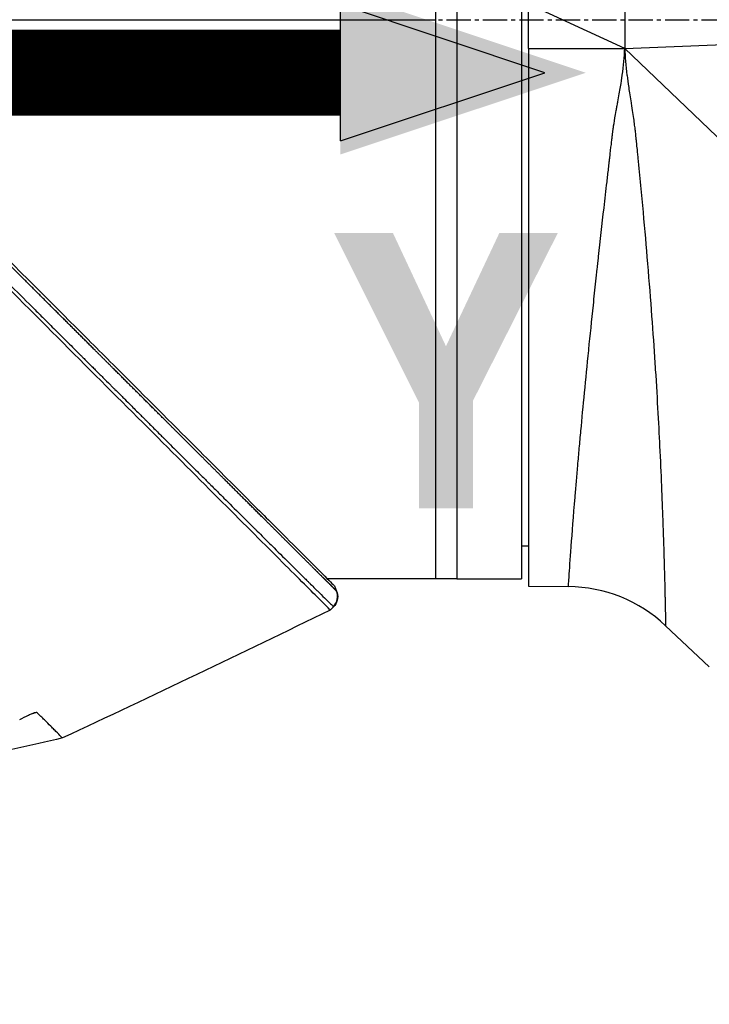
# Model space of a CAD drawing. Header units: millimetres. Extents: x 0 to 4378, y 0 to 2397.
# Tile 222 of 256: x 1521 to 1569, y 1690 to 1758. Entities that reach past the tile are written whole.
import ezdxf

# ---------------------------------------------------------------- set-up
doc = ezdxf.new("R2010")
doc.units = ezdxf.units.MM
doc.header["$LTSCALE"] = 0.2
doc.linetypes.add('CENTER2', pattern=[1.125, 0.75, -0.125, 0.125, -0.125])
doc.layers.add('02_Center Line', color=1, linetype='CENTER2')
doc.layers.add('07_Special Line2', color=76, linetype='Continuous')
doc.styles.add('Rainbow-4.0 Style', font='malgunsl.ttf')
doc.styles.add('Rainbow-5.0 Style', font='malgunsl.ttf')
doc.dimstyles.new('Rainbow-4.0 Style', dxfattribs={"dimtxt": 3.5, "dimasz": 2.5, "dimexe": 1, "dimexo": 1, "dimgap": 1, "dimtad": 1, "dimdsep": 46, "dimtxsty": 'Rainbow-4.0 Style', "dimcen": 0, "dimclrd": 251, "dimclre": 251, "dimclrt": 7, "dimazin": 3, "dimtp": 0.1, "dimtm": 0.1, "dimtfac": 0.61, "dimtmove": 0, "dimatfit": 3, "dimfxl": 1, "dimlwd": -1, "dimlwe": -1, "dimarcsym": 1})

# ---------------------------------------------------------------- blocks, each defined once
blk = doc.blocks.new('A$Ce9bf501b')
for p, q in [((-60.7, 1297.5), (-60.7, 1219.5)), ((-60.7, 1297.5), (-60.7, 1219.5)), ((-56.2, 1297.5), (-56.2, 1219.5)), ((-49, 1260.5), (-49.001, 1256.5)), ((-55.7, 1256.5), (-55.7, 1259.58)), ((-49.001, 1256.5), (-55.7, 1259.58)), ((-62.2, 1259.021), (-62.2, 1258.5)), ((-108.721, 1258.5), (-62.2, 1258.5)), ((-62.2, 1258.5), (-62.2, 1219.5)), ((-62.2, 1258.5), (-62.2, 1219.5)), ((-49.001, 1256.5), (-2.382, 1258.403)), ((-55.7, 1256.5), (-55.7, 1218.983)), ((-55.7, 1256.5), (-49.001, 1256.5)), ((-49.001, 1256.5), (-0.521, 1210)), ((-82.263, 1230.059), (-82.263, 1230.059)), ((-80.141, 1227.938), (-80.141, 1227.938)), ((-55.7, 1221.787), (-56.2, 1221.779)), ((-71.321, 1219.116), (-71.321, 1219.116)), ((-62.2, 1219.5), (-69.723, 1219.5)), ((-69.239, 1219.016), (-69.086, 1218.653)), ((-60.7, 1219.5), (-62.2, 1219.5)), ((-60.7, 1219.5), (-56.2, 1219.5)), ((-55.7, 1218.983), (-52.919, 1218.958)), ((-69.299, 1217.556), (-69.53, 1217.326)), ((-43.1, 1213.364), (-46.149, 1216.236)), ((-90.03, 1210.173), (-90.03, 1210.173)), ((-88.203, 1208.404), (-88.203, 1208.404))]:
    blk.add_line(p, q)
blk.add_arc((-53.007, 1208.959), 10, 46.70019, 89.5)
blk.add_ellipse((-70.021, 1218.276), major_axis=(0.69, 0.724), ratio=0.999305, start_param=4.687986, end_param=5.875303)
for points, knots in [([(-150.183, 1299.963), (-150.183, 1299.963), (-150.153, 1299.933), (-150.035, 1299.815), (-149.947, 1299.727), (-149.595, 1299.375), (-149.248, 1299.029), (-148.498, 1298.279), (-148.155, 1297.935), (-147.553, 1297.333), (-147.321, 1297.101), (-146.799, 1296.579), (-146.505, 1296.285), (-145.374, 1295.154), (-144.451, 1294.231), (-142.88, 1292.66), (-142.283, 1292.063), (-138.167, 1287.947), (-133.777, 1283.557), (-128.155, 1277.935), (-127.546, 1277.326), (-125.599, 1275.379), (-124.247, 1274.027), (-121.399, 1271.178), (-119.901, 1269.68), (-116.773, 1266.552), (-115.14, 1264.919), (-113.081, 1262.86), (-112.662, 1262.441), (-111.929, 1261.708), (-111.632, 1261.411), (-111.121, 1260.9), (-110.875, 1260.654), (-110.524, 1260.303), (-110.498, 1260.277), (-110.078, 1259.857), (-109.891, 1259.67), (-109.524, 1259.303), (-109.339, 1259.118), (-109.015, 1258.794), (-108.877, 1258.655), (-108.643, 1258.422), (-108.549, 1258.328), (-108.353, 1258.132), (-108.252, 1258.03), (-107.864, 1257.643), (-107.569, 1257.348), (-106.887, 1256.665), (-106.477, 1256.255), (-104.424, 1254.202), (-102.787, 1252.566), (-99.651, 1249.429), (-98.148, 1247.926), (-93.921, 1243.699), (-91.23, 1241.008), (-88.092, 1237.87), (-87.544, 1237.321), (-85.954, 1235.731), (-84.926, 1234.703), (-82.061, 1231.839), (-80.284, 1230.061), (-77.963, 1227.74), (-77.311, 1227.088), (-76.138, 1225.915), (-75.61, 1225.388), (-74.666, 1224.443), (-74.243, 1224.02), (-73.134, 1222.911), (-72.492, 1222.27), (-71.5, 1221.277), (-71.119, 1220.896), (-70.661, 1220.438), (-70.543, 1220.32), (-70.238, 1220.015), (-70.067, 1219.844), (-69.695, 1219.472), (-69.525, 1219.302), (-69.354, 1219.131), (-69.311, 1219.088), (-69.268, 1219.045), (-69.257, 1219.034), (-69.247, 1219.024), (-69.244, 1219.021), (-69.241, 1219.018), (-69.241, 1219.018), (-69.24, 1219.017), (-69.24, 1219.017), (-69.24, 1219.017), (-69.239, 1219.016), (-69.239, 1219.016)], [0, 0, 0, 0, 0.264332, 0.264332, 0.528758, 0.528758, 1.056139, 1.056139, 1.406505, 1.406505, 1.606603, 1.606603, 1.835356, 1.835356, 2.445847, 2.445847, 2.794554, 2.794554, 4.769924, 4.769924, 5.00797, 5.00797, 5.526041, 5.526041, 6.089229, 6.089229, 6.695329, 6.695329, 6.850985, 6.850985, 6.965758, 6.965758, 7.072004, 7.072004, 7.117238, 7.117238, 7.152898, 7.152898, 7.188974, 7.188974, 7.2161, 7.2161, 7.234487, 7.234487, 7.254339, 7.254339, 7.310164, 7.310164, 7.395171, 7.395171, 7.733586, 7.733586, 8.048233, 8.048233, 8.627304, 8.627304, 8.751092, 8.751092, 8.989797, 8.989797, 9.432477, 9.432477, 9.613385, 9.613385, 9.771568, 9.771568, 9.909899, 9.909899, 10.152258, 10.152258, 10.334616, 10.334616, 10.403043, 10.403043, 10.523121, 10.523121, 10.703617, 10.703617, 10.793786, 10.793786, 10.838901, 10.838901, 10.861447, 10.861447, 10.872715, 10.872715, 10.878346, 10.878346, 10.883825, 10.883825, 10.883825, 10.883825]), ([(-69.53, 1217.326), (-69.532, 1217.328), (-69.883, 1217.678), (-71.286, 1219.082), (-72.302, 1220.099), (-74.823, 1222.619), (-76.328, 1224.124), (-79.609, 1227.405), (-81.41, 1229.206), (-87.152, 1234.948), (-91.375, 1239.171), (-100.064, 1247.863), (-104.565, 1252.373), (-109.079, 1256.877)], [0, 0, 0, 0, 0.125, 0.125, 0.25, 0.25, 0.375, 0.375, 0.5, 0.5, 0.75, 0.75, 1, 1, 1, 1]), ([(-108.814, 1256.936), (-108.235, 1256.357), (-107.655, 1255.778), (-107.076, 1255.199), (-105.918, 1254.043), (-104.761, 1252.887), (-103.608, 1251.735), (-102.455, 1250.584), (-101.306, 1249.436), (-100.162, 1248.295), (-99.02, 1247.154), (-97.883, 1246.019), (-96.755, 1244.893), (-96.407, 1244.545), (-96.06, 1244.199), (-95.713, 1243.853), (-94.938, 1243.079), (-94.167, 1242.309), (-93.401, 1241.545), (-92.295, 1240.441), (-91.2, 1239.349), (-90.119, 1238.27), (-89.885, 1238.037), (-89.652, 1237.804), (-89.419, 1237.572), (-89.384, 1237.536), (-89.348, 1237.501), (-89.313, 1237.466), (-89.045, 1237.198), (-88.778, 1236.932), (-88.512, 1236.667), (-88.305, 1236.461), (-88.099, 1236.255), (-87.893, 1236.049), (-87.64, 1235.797), (-87.389, 1235.546), (-87.138, 1235.296), (-87.073, 1235.232), (-86.997, 1235.156), (-86.932, 1235.091), (-86.871, 1235.031), (-86.821, 1234.98), (-86.797, 1234.956), (-86.747, 1234.906), (-86.67, 1234.829), (-86.566, 1234.726), (-86.462, 1234.622), (-86.331, 1234.492), (-86.175, 1234.336), (-86.168, 1234.328), (-86.16, 1234.321), (-86.153, 1234.314), (-86.081, 1234.242), (-86.003, 1234.164), (-85.92, 1234.081), (-85.828, 1233.99), (-85.715, 1233.877), (-85.645, 1233.807), (-85.555, 1233.717), (-85.468, 1233.63), (-85.383, 1233.546), (-85.205, 1233.368), (-85.038, 1233.202), (-84.882, 1233.047), (-84.825, 1232.989), (-84.769, 1232.933), (-84.714, 1232.879), (-84.679, 1232.843), (-84.658, 1232.823), (-84.62, 1232.785), (-84.601, 1232.765), (-84.576, 1232.741), (-84.542, 1232.706), (-84.343, 1232.508), (-84.159, 1232.324), (-83.988, 1232.154), (-83.947, 1232.113), (-83.906, 1232.072), (-83.867, 1232.033), (-83.577, 1231.744), (-83.331, 1231.498), (-83.125, 1231.293), (-82.891, 1231.06), (-82.711, 1230.88), (-82.582, 1230.752), (-82.518, 1230.687), (-82.466, 1230.636), (-82.427, 1230.597), (-82.422, 1230.592), (-82.408, 1230.578), (-82.389, 1230.559), (-82.342, 1230.512), (-82.265, 1230.436), (-82.213, 1230.383), (-82.139, 1230.31), (-82.068, 1230.239), (-82.001, 1230.172), (-81.879, 1230.05), (-81.767, 1229.939), (-81.666, 1229.838), (-81.546, 1229.719), (-81.441, 1229.614), (-81.351, 1229.524), (-81.31, 1229.483), (-81.272, 1229.445), (-81.237, 1229.411), (-81.22, 1229.393), (-81.212, 1229.386), (-81.205, 1229.379), (-81.197, 1229.371), (-81.19, 1229.364), (-81.173, 1229.347), (-81.127, 1229.301), (-81.054, 1229.229), (-80.955, 1229.129), (-80.91, 1229.085), (-80.859, 1229.034), (-80.804, 1228.979), (-80.625, 1228.801), (-80.449, 1228.626), (-80.329, 1228.506), (-80.21, 1228.387), (-80.124, 1228.301), (-80.071, 1228.249), (-80.058, 1228.236), (-79.996, 1228.174), (-79.956, 1228.135), (-79.917, 1228.096), (-79.879, 1228.057), (-79.841, 1228.019), (-79.764, 1227.943), (-79.69, 1227.87), (-79.618, 1227.798), (-79.601, 1227.781), (-79.585, 1227.764), (-79.568, 1227.748), (-79.442, 1227.622), (-79.323, 1227.503), (-79.209, 1227.39), (-79.098, 1227.28), (-78.993, 1227.176), (-78.894, 1227.077), (-78.636, 1226.82), (-78.417, 1226.602), (-78.235, 1226.42), (-78.163, 1226.348), (-78.096, 1226.282), (-78.035, 1226.222), (-78.001, 1226.188), (-77.969, 1226.155), (-77.938, 1226.125), (-77.907, 1226.094), (-77.899, 1226.086), (-77.848, 1226.036), (-77.747, 1225.934), (-77.645, 1225.833), (-77.545, 1225.733), (-77.343, 1225.533), (-77.144, 1225.334), (-76.947, 1225.139), (-76.554, 1224.747), (-76.171, 1224.366), (-75.798, 1223.996), (-75.785, 1223.982), (-75.772, 1223.969), (-75.758, 1223.956), (-75.586, 1223.784), (-75.416, 1223.615), (-75.249, 1223.449), (-75.158, 1223.359), (-75.069, 1223.27), (-74.98, 1223.182), (-74.936, 1223.138), (-74.879, 1223.081), (-74.858, 1223.06), (-74.837, 1223.04), (-74.815, 1223.018), (-74.793, 1222.996), (-74.741, 1222.945), (-74.687, 1222.891), (-74.629, 1222.833), (-74.489, 1222.694), (-74.33, 1222.536), (-74.156, 1222.364), (-73.981, 1222.189), (-73.789, 1221.998), (-73.583, 1221.794), (-73.216, 1221.429), (-72.805, 1221.021), (-72.378, 1220.597), (-72.181, 1220.401), (-71.98, 1220.202), (-71.78, 1220.003), (-71.642, 1219.867), (-71.504, 1219.73), (-71.368, 1219.595), (-71.284, 1219.513), (-71.201, 1219.43), (-71.119, 1219.349), (-71.093, 1219.323), (-71.066, 1219.296), (-71.04, 1219.271), (-70.986, 1219.216), (-70.935, 1219.166), (-70.9, 1219.132), (-70.796, 1219.029), (-70.697, 1218.93), (-70.602, 1218.837), (-70.54, 1218.775), (-70.479, 1218.715), (-70.421, 1218.658), (-70.236, 1218.475), (-70.072, 1218.313), (-69.931, 1218.174), (-69.79, 1218.035), (-69.672, 1217.919), (-69.577, 1217.826), (-69.483, 1217.733), (-69.412, 1217.664), (-69.366, 1217.619), (-69.343, 1217.597), (-69.325, 1217.58), (-69.314, 1217.57)], [0, 0, 0, 0, 0.032845, 0.032845, 0.032845, 0.098514, 0.098514, 0.098514, 0.164155, 0.164155, 0.164155, 0.229765, 0.229765, 0.229765, 0.25, 0.25, 0.25, 0.295338, 0.295338, 0.295338, 0.360817, 0.360817, 0.360817, 0.375, 0.375, 0.375, 0.377162, 0.377162, 0.377162, 0.393509, 0.393509, 0.393509, 0.40625, 0.40625, 0.40625, 0.421875, 0.421875, 0.421875, 0.42593, 0.42593, 0.42593, 0.429688, 0.429688, 0.429688, 0.4375, 0.4375, 0.4375, 0.445313, 0.445313, 0.445313, 0.445664, 0.445664, 0.445664, 0.449219, 0.449219, 0.449219, 0.453125, 0.453125, 0.453125, 0.458169, 0.458169, 0.458169, 0.46875, 0.46875, 0.46875, 0.472656, 0.472656, 0.472656, 0.475217, 0.475217, 0.475217, 0.476563, 0.476563, 0.476563, 0.484375, 0.484375, 0.484375, 0.486257, 0.486257, 0.486257, 0.5, 0.5, 0.5, 0.515625, 0.515625, 0.515625, 0.523438, 0.523438, 0.523438, 0.52457, 0.52457, 0.52457, 0.527344, 0.527344, 0.527344, 0.53125, 0.53125, 0.53125, 0.538372, 0.538372, 0.538372, 0.546875, 0.546875, 0.546875, 0.550781, 0.550781, 0.550781, 0.552734, 0.552734, 0.552734, 0.554688, 0.554688, 0.554688, 0.560068, 0.560068, 0.560068, 0.5625, 0.5625, 0.5625, 0.570313, 0.570313, 0.570313, 0.578125, 0.578125, 0.578125, 0.580078, 0.580078, 0.580078, 0.582031, 0.582031, 0.582031, 0.585938, 0.585938, 0.585938, 0.586848, 0.586848, 0.586848, 0.59375, 0.59375, 0.59375, 0.600497, 0.600497, 0.600497, 0.618038, 0.618038, 0.618038, 0.625, 0.625, 0.625, 0.628906, 0.628906, 0.628906, 0.632813, 0.632813, 0.632813, 0.640625, 0.640625, 0.640625, 0.65625, 0.65625, 0.65625, 0.6875, 0.6875, 0.6875, 0.688623, 0.688623, 0.688623, 0.703125, 0.703125, 0.703125, 0.710938, 0.710938, 0.710938, 0.714844, 0.714844, 0.714844, 0.71875, 0.71875, 0.71875, 0.727865, 0.727865, 0.727865, 0.75, 0.75, 0.75, 0.772382, 0.772382, 0.772382, 0.8125, 0.8125, 0.8125, 0.831023, 0.831023, 0.831023, 0.84375, 0.84375, 0.84375, 0.851563, 0.851563, 0.851563, 0.854072, 0.854072, 0.854072, 0.859375, 0.859375, 0.859375, 0.875, 0.875, 0.875, 0.885308, 0.885308, 0.885308, 0.918094, 0.918094, 0.918094, 0.950853, 0.950853, 0.950853, 0.983613, 0.983613, 0.983613, 1, 1, 1, 1]), ([(-52.919, 1218.958), (-52.919, 1218.958), (-52.904, 1219.211), (-52.874, 1219.67), (-52.843, 1220.151), (-52.795, 1220.859), (-52.73, 1221.737), (-52.73, 1221.744), (-52.729, 1221.751), (-52.729, 1221.758), (-52.728, 1221.764), (-52.728, 1221.77), (-52.727, 1221.778), (-52.658, 1222.72), (-52.568, 1223.876), (-52.458, 1225.208), (-52.456, 1225.228), (-52.455, 1225.248), (-52.453, 1225.268), (-52.397, 1225.946), (-52.336, 1226.67), (-52.269, 1227.433), (-52.236, 1227.815), (-52.201, 1228.206), (-52.165, 1228.607), (-52.147, 1228.808), (-52.129, 1229.01), (-52.11, 1229.215), (-52.092, 1229.42), (-52.073, 1229.626), (-52.053, 1229.837), (-51.898, 1231.522), (-51.718, 1233.393), (-51.512, 1235.427), (-51.51, 1235.45), (-51.508, 1235.474), (-51.505, 1235.497), (-51.404, 1236.493), (-51.298, 1237.527), (-51.185, 1238.596), (-51.127, 1239.143), (-51.068, 1239.699), (-51.007, 1240.265), (-50.977, 1240.547), (-50.946, 1240.832), (-50.915, 1241.119), (-50.899, 1241.262), (-50.884, 1241.406), (-50.868, 1241.55), (-50.86, 1241.623), (-50.852, 1241.695), (-50.844, 1241.768), (-50.84, 1241.804), (-50.836, 1241.84), (-50.832, 1241.876), (-50.83, 1241.895), (-50.828, 1241.913), (-50.826, 1241.931), (-50.824, 1241.949), (-50.822, 1241.968), (-50.82, 1241.985), (-50.701, 1243.072), (-50.574, 1244.207), (-50.44, 1245.389), (-50.373, 1245.98), (-50.305, 1246.582), (-50.234, 1247.196), (-50.199, 1247.503), (-50.163, 1247.813), (-50.127, 1248.126), (-50.109, 1248.282), (-50.091, 1248.439), (-50.072, 1248.596), (-50.063, 1248.675), (-50.054, 1248.754), (-50.045, 1248.833), (-50.04, 1248.873), (-50.036, 1248.913), (-50.031, 1248.952), (-50.027, 1248.99), (-50.022, 1249.027), (-50.018, 1249.064), (-50.016, 1249.082), (-50.012, 1249.119), (-50.008, 1249.149), (-49.971, 1249.471), (-49.938, 1249.751), (-49.91, 1249.987), (-49.896, 1250.111), (-49.882, 1250.223), (-49.871, 1250.323), (-49.865, 1250.366), (-49.861, 1250.408), (-49.856, 1250.447), (-49.844, 1250.545), (-49.834, 1250.629), (-49.826, 1250.699), (-49.82, 1250.748), (-49.814, 1250.79), (-49.81, 1250.824), (-49.808, 1250.842), (-49.806, 1250.857), (-49.804, 1250.871), (-49.803, 1250.878), (-49.802, 1250.885), (-49.801, 1250.891), (-49.801, 1250.895), (-49.8, 1250.899), (-49.8, 1250.904), (-49.798, 1250.913), (-49.795, 1250.941), (-49.791, 1250.963), (-49.766, 1251.143), (-49.729, 1251.372), (-49.682, 1251.651), (-49.655, 1251.805), (-49.625, 1251.975), (-49.592, 1252.159), (-49.576, 1252.252), (-49.558, 1252.348), (-49.54, 1252.448), (-49.531, 1252.498), (-49.522, 1252.549), (-49.512, 1252.601), (-49.507, 1252.627), (-49.502, 1252.653), (-49.497, 1252.68), (-49.495, 1252.693), (-49.493, 1252.706), (-49.49, 1252.72), (-49.488, 1252.733), (-49.485, 1252.748), (-49.483, 1252.76), (-49.41, 1253.154), (-49.346, 1253.507), (-49.294, 1253.818), (-49.242, 1254.125), (-49.202, 1254.39), (-49.171, 1254.615), (-49.17, 1254.618), (-49.17, 1254.62), (-49.169, 1254.625), (-49.079, 1255.283), (-49.022, 1255.908), (-49.001, 1256.5)], [0, 0, 0, 0, 0.121112, 0.121112, 0.121112, 0.248047, 0.248047, 0.248047, 0.249023, 0.249023, 0.249023, 0.25, 0.25, 0.25, 0.373166, 0.373166, 0.373166, 0.375, 0.375, 0.375, 0.4375, 0.4375, 0.4375, 0.46875, 0.46875, 0.46875, 0.484375, 0.484375, 0.484375, 0.5, 0.5, 0.5, 0.625, 0.625, 0.625, 0.626439, 0.626439, 0.626439, 0.6875, 0.6875, 0.6875, 0.71875, 0.71875, 0.71875, 0.734375, 0.734375, 0.734375, 0.742187, 0.742187, 0.742187, 0.746094, 0.746094, 0.746094, 0.748047, 0.748047, 0.748047, 0.749023, 0.749023, 0.749023, 0.75, 0.75, 0.75, 0.8125, 0.8125, 0.8125, 0.84375, 0.84375, 0.84375, 0.859375, 0.859375, 0.859375, 0.867187, 0.867187, 0.867187, 0.871094, 0.871094, 0.871094, 0.873047, 0.873047, 0.873047, 0.874878, 0.874878, 0.874878, 0.875773, 0.875773, 0.875773, 0.885526, 0.885526, 0.885526, 0.890625, 0.890625, 0.890625, 0.892844, 0.892844, 0.892844, 0.898437, 0.898437, 0.898437, 0.902344, 0.902344, 0.902344, 0.904297, 0.904297, 0.904297, 0.905273, 0.905273, 0.905273, 0.906006, 0.906006, 0.906006, 0.907746, 0.907746, 0.907746, 0.921875, 0.921875, 0.921875, 0.929687, 0.929687, 0.929687, 0.933594, 0.933594, 0.933594, 0.935547, 0.935547, 0.935547, 0.936523, 0.936523, 0.936523, 0.937012, 0.937012, 0.937012, 0.9375, 0.9375, 0.9375, 0.953125, 0.953125, 0.953125, 0.968506, 0.968506, 0.968506, 0.96875, 0.96875, 0.96875, 1, 1, 1, 1]), ([(-49.001, 1256.5), (-48.98, 1255.926), (-48.925, 1255.299), (-48.84, 1254.624), (-48.84, 1254.618), (-48.839, 1254.611), (-48.838, 1254.608), (-48.808, 1254.365), (-48.769, 1254.082), (-48.722, 1253.76), (-48.675, 1253.443), (-48.619, 1253.088), (-48.558, 1252.696), (-48.557, 1252.69), (-48.556, 1252.685), (-48.555, 1252.677), (-48.48, 1252.202), (-48.42, 1251.804), (-48.374, 1251.483), (-48.351, 1251.322), (-48.332, 1251.18), (-48.315, 1251.057), (-48.307, 1250.996), (-48.3, 1250.939), (-48.293, 1250.887), (-48.29, 1250.861), (-48.287, 1250.836), (-48.284, 1250.812), (-48.282, 1250.8), (-48.281, 1250.789), (-48.28, 1250.778), (-48.279, 1250.772), (-48.278, 1250.766), (-48.278, 1250.761), (-48.277, 1250.755), (-48.276, 1250.746), (-48.276, 1250.745), (-48.272, 1250.716), (-48.262, 1250.622), (-48.246, 1250.464), (-48.24, 1250.407), (-48.233, 1250.342), (-48.226, 1250.27), (-48.223, 1250.24), (-48.22, 1250.21), (-48.216, 1250.178), (-48.211, 1250.122), (-48.205, 1250.063), (-48.198, 1249.999), (-48.195, 1249.967), (-48.192, 1249.934), (-48.188, 1249.901), (-48.187, 1249.884), (-48.185, 1249.867), (-48.183, 1249.849), (-48.182, 1249.841), (-48.181, 1249.832), (-48.181, 1249.823), (-48.18, 1249.819), (-48.18, 1249.814), (-48.179, 1249.81), (-48.179, 1249.805), (-48.178, 1249.799), (-48.178, 1249.796), (-48.162, 1249.637), (-48.146, 1249.479), (-48.13, 1249.322), (-48.119, 1249.204), (-48.107, 1249.086), (-48.095, 1248.969), (-48.091, 1248.93), (-48.088, 1248.892), (-48.084, 1248.852), (-47.957, 1247.569), (-47.836, 1246.31), (-47.723, 1245.078), (-47.611, 1243.856), (-47.506, 1242.662), (-47.41, 1241.5), (-47.409, 1241.491), (-47.408, 1241.483), (-47.407, 1241.472), (-47.195, 1238.92), (-47.028, 1236.62), (-46.895, 1234.565), (-46.884, 1234.409), (-46.875, 1234.254), (-46.865, 1234.101), (-46.728, 1231.939), (-46.627, 1230.056), (-46.548, 1228.42), (-46.548, 1228.414), (-46.548, 1228.409), (-46.547, 1228.401), (-46.501, 1227.436), (-46.461, 1226.525), (-46.426, 1225.668), (-46.392, 1224.839), (-46.362, 1224.061), (-46.337, 1223.337), (-46.336, 1223.313), (-46.335, 1223.289), (-46.335, 1223.267), (-46.322, 1222.908), (-46.31, 1222.553), (-46.299, 1222.202), (-46.288, 1221.862), (-46.277, 1221.527), (-46.267, 1221.2), (-46.267, 1221.191), (-46.267, 1221.181), (-46.267, 1221.172), (-46.266, 1221.16), (-46.266, 1221.157), (-46.266, 1221.15), (-46.26, 1220.963), (-46.253, 1220.718), (-46.245, 1220.429), (-46.237, 1220.136), (-46.228, 1219.797), (-46.218, 1219.434), (-46.218, 1219.429), (-46.218, 1219.422), (-46.218, 1219.417), (-46.209, 1219.077), (-46.203, 1218.803), (-46.197, 1218.578), (-46.194, 1218.465), (-46.192, 1218.364), (-46.19, 1218.275), (-46.189, 1218.23), (-46.188, 1218.188), (-46.187, 1218.148), (-46.187, 1218.128), (-46.186, 1218.109), (-46.186, 1218.09), (-46.185, 1218.081), (-46.185, 1218.072), (-46.185, 1218.063), (-46.185, 1218.058), (-46.185, 1218.054), (-46.185, 1218.049), (-46.185, 1218.046), (-46.185, 1218.043), (-46.185, 1218.039), (-46.185, 1218.038), (-46.185, 1218.038), (-46.184, 1218.036), (-46.179, 1217.812), (-46.176, 1217.621), (-46.172, 1217.457), (-46.17, 1217.375), (-46.169, 1217.3), (-46.167, 1217.23), (-46.167, 1217.196), (-46.166, 1217.162), (-46.165, 1217.131), (-46.165, 1217.115), (-46.165, 1217.099), (-46.164, 1217.084), (-46.164, 1217.076), (-46.164, 1217.069), (-46.164, 1217.061), (-46.164, 1217.058), (-46.164, 1217.054), (-46.164, 1217.05), (-46.164, 1217.048), (-46.164, 1217.045), (-46.164, 1217.042), (-46.164, 1217.041), (-46.164, 1217.04), (-46.164, 1217.039), (-46.161, 1216.89), (-46.158, 1216.767), (-46.156, 1216.665), (-46.155, 1216.615), (-46.155, 1216.569), (-46.154, 1216.529), (-46.15, 1216.348), (-46.149, 1216.258), (-46.149, 1216.24), (-46.149, 1216.238), (-46.149, 1216.236), (-46.149, 1216.236)], [0, 0, 0, 0, 0.0310059, 0.0310059, 0.0310059, 0.03125, 0.03125, 0.03125, 0.046875, 0.046875, 0.046875, 0.0622559, 0.0622559, 0.0622559, 0.0625, 0.0625, 0.0625, 0.078125, 0.078125, 0.078125, 0.0859375, 0.0859375, 0.0859375, 0.0898438, 0.0898438, 0.0898438, 0.0917969, 0.0917969, 0.0917969, 0.0927734, 0.0927734, 0.0927734, 0.0932617, 0.0932617, 0.0932617, 0.09375, 0.09375, 0.09375, 0.1015625, 0.1015625, 0.1015625, 0.1043487, 0.1043487, 0.1043487, 0.1054688, 0.1054688, 0.1054688, 0.1074219, 0.1074219, 0.1074219, 0.1083984, 0.1083984, 0.1083984, 0.1088867, 0.1088867, 0.1088867, 0.1091309, 0.1091309, 0.1091309, 0.1092529, 0.1092529, 0.1092529, 0.109375, 0.109375, 0.109375, 0.1171875, 0.1171875, 0.1171875, 0.1230469, 0.1230469, 0.1230469, 0.125, 0.125, 0.125, 0.1875, 0.1875, 0.1875, 0.2495117, 0.2495117, 0.2495117, 0.25, 0.25, 0.25, 0.3661699, 0.3661699, 0.3661699, 0.375, 0.375, 0.375, 0.4995117, 0.4995117, 0.4995117, 0.5, 0.5, 0.5, 0.5625, 0.5625, 0.5625, 0.6230469, 0.6230469, 0.6230469, 0.625, 0.625, 0.625, 0.65625, 0.65625, 0.65625, 0.6865234, 0.6865234, 0.6865234, 0.6873779, 0.6873779, 0.6873779, 0.6884698, 0.6884698, 0.6884698, 0.71875, 0.71875, 0.71875, 0.7495117, 0.7495117, 0.7495117, 0.75, 0.75, 0.75, 0.78125, 0.78125, 0.78125, 0.796875, 0.796875, 0.796875, 0.8046875, 0.8046875, 0.8046875, 0.8085938, 0.8085938, 0.8085938, 0.8105469, 0.8105469, 0.8105469, 0.8115234, 0.8115234, 0.8115234, 0.8122559, 0.8122559, 0.8122559, 0.8125, 0.8125, 0.8125, 0.84375, 0.84375, 0.84375, 0.859375, 0.859375, 0.859375, 0.8671875, 0.8671875, 0.8671875, 0.8710938, 0.8710938, 0.8710938, 0.8730469, 0.8730469, 0.8730469, 0.8740234, 0.8740234, 0.8740234, 0.8747559, 0.8747559, 0.8747559, 0.875, 0.875, 0.875, 0.90625, 0.90625, 0.90625, 0.921875, 0.921875, 0.921875, 0.9914741, 0.9914741, 0.9914741, 0.9999925, 0.9999925, 0.9999925, 0.9999925]), ([(-69.3, 1217.557), (-69.168, 1217.689), (-69.063, 1217.875), (-69.025, 1218.076), (-68.987, 1218.275), (-69.015, 1218.483), (-69.086, 1218.654)], [0, 0, 0, 0, 0.5027152, 0.5027152, 0.5027152, 1, 1, 1, 1]), ([(-69.086, 1218.653), (-68.957, 1218.35), (-69.005, 1217.926), (-69.213, 1217.655), (-69.24, 1217.62), (-69.269, 1217.587), (-69.299, 1217.556)], [0, 0, 0, 0, 0.8841337, 0.8841337, 0.8841337, 0.9999928, 0.9999928, 0.9999928, 0.9999928]), ([(-69.314, 1217.57), (-69.309, 1217.564), (-69.305, 1217.561), (-69.303, 1217.559), (-69.301, 1217.558), (-69.3, 1217.557), (-69.3, 1217.557)], [0, 0, 0, 0, 0.6656638, 0.6656638, 0.6656638, 1, 1, 1, 1]), ([(-91.186, 1209.691), (-90.985, 1209.797), (-90.765, 1209.908), (-90.476, 1210.041), (-90.383, 1210.082), (-90.23, 1210.141), (-90.156, 1210.168), (-90.069, 1210.19), (-90.042, 1210.195), (-90.013, 1210.195), (-90.006, 1210.195), (-89.997, 1210.193), (-89.994, 1210.192), (-89.989, 1210.19), (-89.987, 1210.189), (-89.986, 1210.188)], [-0.1365657, -0.1365657, -0.1365657, -0.1365657, -0.0682763, -0.0682763, -0.0392084, -0.0392084, -0.0171749, -0.0171749, -0.0074554, -0.0074554, -0.0039731, -0.0039731, -0.0018516, -0.0018516, -0.0004271, -0.0004271, -0.0004271, -0.0004271]), ([(-88.203, 1208.404), (-88.203, 1208.404), (-88.203, 1208.404), (-88.204, 1208.405), (-88.205, 1208.405), (-88.208, 1208.406), (-88.21, 1208.408), (-88.219, 1208.415), (-88.227, 1208.422), (-88.258, 1208.451), (-88.287, 1208.48), (-88.4, 1208.596), (-88.51, 1208.71), (-88.696, 1208.897), (-88.737, 1208.938), (-88.852, 1209.054), (-88.933, 1209.136), (-89.151, 1209.355), (-89.297, 1209.501), (-89.619, 1209.823), (-89.796, 1209.997), (-89.985, 1210.187)], [-1.313678, -1.313678, -1.313678, -1.313678, -1.294129, -1.294129, -1.273962, -1.273962, -1.233424, -1.233424, -1.151167, -1.151167, -0.987029, -0.987029, -0.662873, -0.662873, -0.580154, -0.580154, -0.434248, -0.434248, -0.216716, -0.216716, -0.000003, -0.000003, -0.000003, -0.000003])]:
    blk.add_open_spline(points, degree=3, knots=knots)
for points, weights, knots in [([(-69.101, 1218.668), (-69.111, 1218.678), (-69.141, 1218.707), (-69.217, 1218.782), (-69.322, 1218.886), (-69.46, 1219.023), (-69.685, 1219.246), (-70.04, 1219.598), (-70.58, 1220.135), (-71.139, 1220.692), (-71.768, 1221.318), (-72.454, 1222.001), (-73.184, 1222.728), (-73.962, 1223.503), (-74.631, 1224.17), (-75.476, 1225.012), (-76.358, 1225.891), (-77.286, 1226.817), (-78.086, 1227.615), (-78.74, 1228.268), (-79.591, 1229.116), (-80.682, 1230.205), (-81.764, 1231.284), (-82.672, 1232.191), (-83.363, 1232.881), (-84.06, 1233.577), (-84.766, 1234.282), (-85.478, 1234.993), (-86.105, 1235.619), (-86.737, 1236.25), (-87.484, 1236.996), (-88.333, 1237.843), (-89.066, 1238.575), (-89.877, 1239.385), (-90.947, 1240.453), (-92.41, 1241.915), (-93.954, 1243.457), (-95.513, 1245.014), (-97.608, 1247.107), (-100.254, 1249.751), (-103.415, 1252.908), (-106.048, 1255.539), (-107.609, 1257.098), (-108.138, 1257.627)], [1.00000090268, 1.00000090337, 1.00000090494, 1.00000090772, 1.0000009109, 1.00000091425, 1.00000091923, 1.00000092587, 1.00000093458, 1.00000094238, 1.00000095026, 1.00000095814, 1.00000096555, 1.00000097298, 1.00000097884, 1.00000098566, 1.00000099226, 1.00000099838, 1.00000100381, 1.00000100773, 1.00000101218, 1.00000101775, 1.00000102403, 1.00000102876, 1.00000103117, 1.00000103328, 1.00000103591, 1.00000103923, 1.00000104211, 1.0000010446, 1.00000104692, 1.00000104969, 1.00000105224, 1.00000105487, 1.00000105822, 1.00000106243, 1.00000106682, 1.00000107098, 1.00000107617, 1.00000108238, 1.00000108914, 1.0000010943, 1.00000109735, 1.00000109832], [0, 0, 0, 0, 0.0151525, 0.0292941, 0.044451, 0.0596102, 0.074777, 0.1051282, 0.1355082, 0.1659319, 0.1842014, 0.2146819, 0.2441937, 0.2594697, 0.2900562, 0.3053613, 0.3329363, 0.3636151, 0.3789659, 0.3943189, 0.4127549, 0.4414743, 0.4723959, 0.487904, 0.5032925, 0.5187091, 0.5341501, 0.5495914, 0.5650106, 0.5745174, 0.5899446, 0.6123468, 0.6277921, 0.6355162, 0.6625597, 0.6934739, 0.7244066, 0.7553455, 0.7862944, 0.8482151, 0.9101575, 0.9695323, 1, 1, 1, 1]), ([(-69.086, 1218.654), (-69.087, 1218.654), (-69.088, 1218.655), (-69.091, 1218.659), (-69.095, 1218.662), (-69.101, 1218.668)], [1, 1.00000030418, 1.00000060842, 1.00000060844, 1.00000030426, 1], [0, 0, 0, 0, 0.334335, 0.334335, 1, 1, 1, 1])]:
    blk.add_rational_spline(points, weights, degree=3, knots=knots)
for points in [[(-69.086, 1218.654), (-69.086, 1218.653), (-69.086, 1218.653), (-69.086, 1218.653)], [(-69.3, 1217.557), (-69.299, 1217.556), (-69.299, 1217.556), (-69.299, 1217.556)], [(-69.53, 1217.326), (-75.726, 1214.293), (-81.95, 1211.318), (-88.203, 1208.404)], [(-69.53, 1217.326), (-69.53, 1217.326), (-69.53, 1217.326), (-69.53, 1217.326)], [(-46.149, 1216.236), (-46.149, 1216.236), (-46.149, 1216.236), (-46.149, 1216.236)], [(-89.985, 1210.187), (-90.144, 1210.14), (-90.302, 1210.093), (-90.46, 1210.047)], [(-89.986, 1210.188), (-89.986, 1210.187), (-89.985, 1210.187), (-89.985, 1210.187)], [(-88.203, 1208.404), (-90.412, 1207.877), (-92.632, 1207.391), (-94.859, 1206.945)], [(-88.203, 1208.404), (-88.203, 1208.404), (-88.203, 1208.404), (-88.203, 1208.404)]]:
    blk.add_open_spline(points, degree=3)
at = {"layer": '02_Center Line', "ltscale": 11.288275}
blk.add_line((-160.481, 1258.5), (61.074, 1258.5), dxfattribs=at)
blk = doc.blocks.new('*D148')
at = {"color": 251, "linetype": 'ByBlock', "transparency": 16777216}
for p, q in [((1483.192, 1869.115), (1834.854, 1869.115)), ((1829.854, 681.615), (1829.854, 1856.615)), ((1617.144, 669.115), (1834.854, 669.115))]:
    blk.add_line(p, q, dxfattribs=at)
at = {"color": 251, "transparency": 16777216}
for points in [[(1827.77, 1856.615), (1831.937, 1856.615), (1829.854, 1869.115)], [(1827.77, 681.615), (1831.937, 681.615), (1829.854, 669.115)]]:
    blk.add_solid(points, dxfattribs=at)
at = {"layer": 'Defpoints', "color": 0, "transparency": 16777216}
for p in [(1478.192, 1869.115), (1829.854, 1869.115), (1612.144, 669.115)]:
    blk.add_point(p, dxfattribs=at)
at = {"color": 7, "transparency": 16777216, "insert": (1815.753, 1269.115), "char_height": 17.5, "attachment_point": 5, "rotation": 90, "style": 'Rainbow-4.0 Style'}
blk.add_mtext('1200', dxfattribs=at)
blk = doc.blocks.new('A$C3a293ff3')
at = {"layer": '07_Special Line2'}
blk.add_hatch(color=256, dxfattribs=at).paths.add_polyline_path([(49.156, 0), (34.9, 4.752), (34.9, -4.752)])
for p, q in [((34.9, -3.96), (34.9, 3.96)), ((46.78, 0), (34.9, 3.96)), ((34.9, -3.96), (46.78, 0))]:
    blk.add_line(p, q, dxfattribs=at)
at = {"layer": '07_Special Line2', "const_width": 5}
blk.add_lwpolyline([(34.9, 0), (0, 0)], dxfattribs=at)
at = {"layer": '07_Special Line2', "insert": (34.529, -17.308), "char_height": 16, "attachment_point": 4, "style": 'Rainbow-5.0 Style'}
blk.add_mtext('{\\fMalgun Gothic Semilight|b1|i0|c129|p50;Y}', dxfattribs=at)

msp = doc.modelspace()

# ---------------------------------------------------------------- block references
msp.add_blockref('A$Ce9bf501b', (1612.144, 499.915))
at = {"xscale": 1.2, "yscale": 1.2, "zscale": 1.2}
msp.add_blockref('A$C3a293ff3', (1501.444, 1754.715), dxfattribs=at)

# ---------------------------------------------------------------- dimensions: what is measured, and where the dimension line sits
dim = msp.add_linear_dim(base=(1829.854, 1869.115), p1=(1612.144, 669.115), p2=(1478.192, 1869.115), angle=90, dimstyle='Rainbow-4.0 Style', override={"dimscale": 5})
dim.commit()
dim.dimension.update_dxf_attribs({"geometry": '*D148', "text_midpoint": (1815.753, 1269.115)})

doc.saveas('drawing.dxf')
